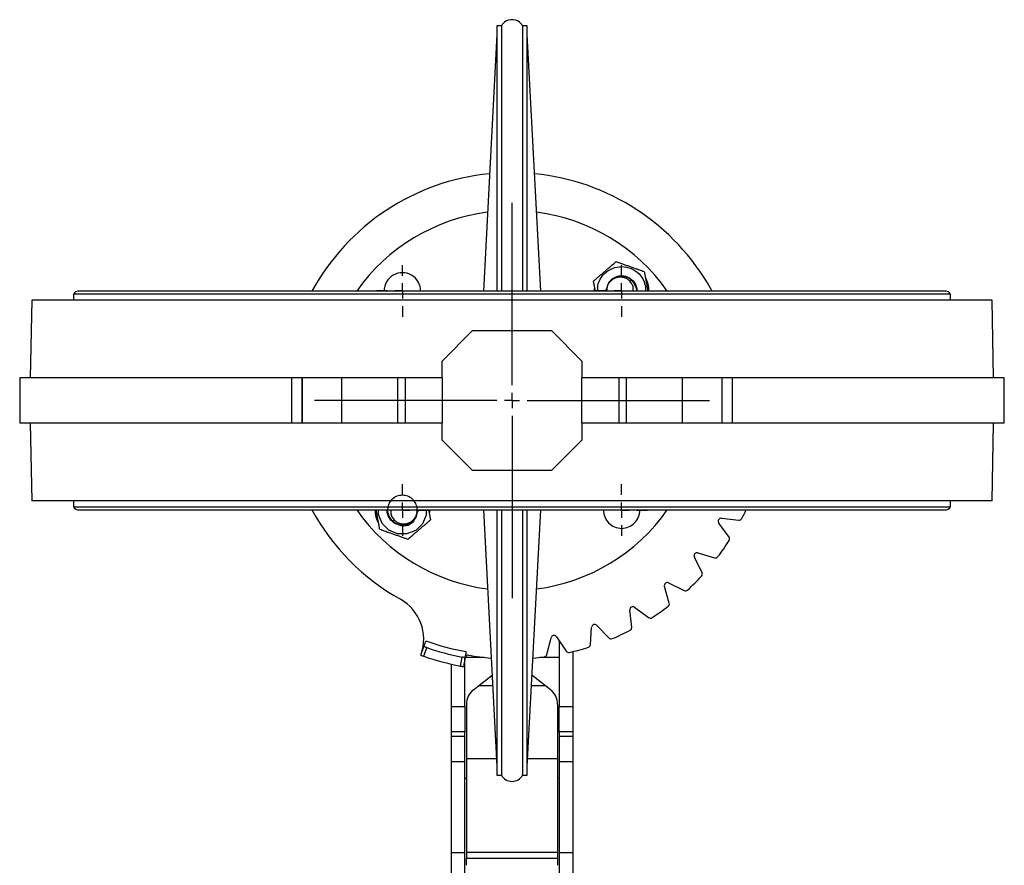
# Model space of a CAD drawing. Header units: millimetres. Extents: x -2663 to -856, y -563 to 1395.
# Tile 24 of 24: x -1853 to -1529, y 885 to 1163. Entities that reach past the tile are written whole.
import ezdxf

# ---------------------------------------------------------------- set-up
doc = ezdxf.new("R2010")
doc.units = ezdxf.units.MM
doc.layers.add('FOND_DE_PLAN', color=7, linetype='Continuous')

# ---------------------------------------------------------------- blocks, each defined once
blk = doc.blocks.new('SW_CENTERMARKSYMBOL_9')
at = {"layer": 'FOND_DE_PLAN', "color": 0}
for p, q in [((0, 5), (0, 65)), ((-5, 0), (-65, 0)), ((0, 0), (-2.5, 0)), ((0, 0), (0, 2.5)), ((0, 0), (0, -2.5)), ((0, 0), (2.5, 0)), ((5, 0), (65, 0)), ((0, -5), (0, -65))]:
    blk.add_line(p, q, dxfattribs=at)
blk = doc.blocks.new('SW_CENTERMARKSYMBOL_10')
at = {"layer": 'FOND_DE_PLAN', "color": 0}
for p, q in [((0, 5), (0, 8.5)), ((-5, 0), (-8.5, 0)), ((0, 0), (-2.5, 0)), ((0, 0), (0, 2.5)), ((0, 0), (0, -2.5)), ((0, 0), (2.5, 0)), ((5, 0), (8.5, 0)), ((0, -5), (0, -8.5))]:
    blk.add_line(p, q, dxfattribs=at)
blk = doc.blocks.new('SW_CENTERMARKSYMBOL_11')
at = {"layer": 'FOND_DE_PLAN', "color": 0}
for p, q in [((0, 5), (0, 8.5)), ((-5, 0), (-8.5, 0)), ((0, 0), (-2.5, 0)), ((0, 0), (0, 2.5)), ((0, 0), (0, -2.5)), ((0, 0), (2.5, 0)), ((5, 0), (8.5, 0)), ((0, -5), (0, -8.5))]:
    blk.add_line(p, q, dxfattribs=at)
blk = doc.blocks.new('SW_CENTERMARKSYMBOL_12')
at = {"layer": 'FOND_DE_PLAN', "color": 0}
for p, q in [((0, 5), (0, 8.5)), ((-5, 0), (-8.5, 0)), ((0, 0), (-2.5, 0)), ((0, 0), (0, 2.5)), ((0, 0), (0, -2.5)), ((0, 0), (2.5, 0)), ((5, 0), (8.5, 0)), ((0, -5), (0, -8.5))]:
    blk.add_line(p, q, dxfattribs=at)
blk = doc.blocks.new('SW_CENTERMARKSYMBOL_13')
at = {"layer": 'FOND_DE_PLAN', "color": 0}
for p, q in [((0, 5), (0, 8.5)), ((-5, 0), (-8.5, 0)), ((0, 0), (-2.5, 0)), ((0, 0), (0, 2.5)), ((0, 0), (0, -2.5)), ((0, 0), (2.5, 0)), ((5, 0), (8.5, 0)), ((0, -5), (0, -8.5))]:
    blk.add_line(p, q, dxfattribs=at)

msp = doc.modelspace()

# ---------------------------------------------------------------- linework, layer by layer
at = {"color": 7, "linetype": 'Continuous', "lineweight": 25}
for p, q in [((-1694.43, 1160.83), (-1695.93, 1160.83)), ((-1685.93, 1160.83), (-1687.43, 1160.83)), ((-1695.93, 1157.99), (-1700.36, 1073.53)), ((-1681.5, 1073.53), (-1685.93, 1157.99)), ((-1663.5, 1073.53), (-1664.12, 1076.83)), ((-1658.44, 1076.96), (-1657.74, 1077.64)), ((-1650.56, 1075.9), (-1651.68, 1077.3)), ((-1835.13, 1072.53), (-1835.13, 1070.53)), ((-1663.87, 1073.53), (-1663.83, 1074.4)), ((-1659.77, 1073.53), (-1659.77, 1073.81)), ((-1659.74, 1074.22), (-1659.66, 1073.53)), ((-1647.01, 1075.08), (-1647.02, 1073.53)), ((-1646.53, 1075.17), (-1646.22, 1073.53)), ((-1625.11, 1073.53), (-1625.52, 1074.23)), ((-1546.73, 1070.53), (-1546.73, 1072.53)), ((-1848.93, 1070.53), (-1849.38, 1045.03)), ((-1532.49, 1045.03), (-1532.93, 1070.53)), ((-1713.93, 1050.53), (-1703.93, 1060.53)), ((-1703.93, 1060.53), (-1677.93, 1060.53)), ((-1677.93, 1060.53), (-1667.93, 1050.53)), ((-1713.93, 1045.03), (-1713.93, 1050.53)), ((-1667.93, 1050.53), (-1667.93, 1045.03)), ((-1852.88, 1045.03), (-1852.88, 1030.03)), ((-1763.4, 1030.03), (-1763.4, 1045.03)), ((-1760.03, 1045.03), (-1760.03, 1030.03)), ((-1760.01, 1045.03), (-1760.03, 1045.03)), ((-1760.01, 1045.03), (-1760.01, 1030.03)), ((-1746.98, 1045.03), (-1760.01, 1045.03)), ((-1746.98, 1045.03), (-1746.98, 1030.03)), ((-1728.57, 1045.03), (-1746.98, 1045.03)), ((-1728.57, 1045.03), (-1728.57, 1030.03)), ((-1726.1, 1045.03), (-1728.57, 1045.03)), ((-1726.1, 1045.03), (-1726.1, 1030.03)), ((-1713.93, 1045.03), (-1713.93, 1030.03)), ((-1667.93, 1030.03), (-1667.93, 1045.03)), ((-1655.77, 1045.03), (-1655.77, 1030.03)), ((-1653.29, 1045.03), (-1655.77, 1045.03)), ((-1653.29, 1030.03), (-1653.29, 1045.03)), ((-1634.88, 1045.03), (-1653.29, 1045.03)), ((-1634.88, 1030.03), (-1634.88, 1045.03)), ((-1621.85, 1045.03), (-1634.88, 1045.03)), ((-1621.85, 1030.03), (-1621.85, 1045.03)), ((-1621.83, 1045.03), (-1621.85, 1045.03)), ((-1621.83, 1030.03), (-1621.83, 1045.03)), ((-1618.46, 1045.03), (-1618.46, 1030.03)), ((-1528.99, 1030.03), (-1528.99, 1045.03)), ((-1849.38, 1030.03), (-1848.93, 1004.53)), ((-1760.01, 1030.03), (-1760.03, 1030.03)), ((-1746.98, 1030.03), (-1760.01, 1030.03)), ((-1728.57, 1030.03), (-1746.98, 1030.03)), ((-1726.1, 1030.03), (-1728.57, 1030.03)), ((-1713.93, 1024.53), (-1713.93, 1030.03)), ((-1667.93, 1030.03), (-1667.93, 1024.53)), ((-1653.29, 1030.03), (-1655.77, 1030.03)), ((-1634.88, 1030.03), (-1653.29, 1030.03)), ((-1621.85, 1030.03), (-1634.88, 1030.03)), ((-1621.83, 1030.03), (-1621.85, 1030.03)), ((-1532.93, 1004.53), (-1532.49, 1030.03)), ((-1703.93, 1014.53), (-1713.93, 1024.53)), ((-1667.93, 1024.53), (-1677.93, 1014.53)), ((-1677.93, 1014.53), (-1703.93, 1014.53)), ((-1835.13, 1004.53), (-1835.13, 1002.53)), ((-1546.73, 1002.53), (-1546.73, 1004.53)), ((-1735.33, 999.89), (-1735.64, 1001.53)), ((-1734.85, 999.98), (-1734.84, 1001.53)), ((-1722.12, 1000.84), (-1722.2, 1001.53)), ((-1722.09, 1001.53), (-1722.09, 1001.26)), ((-1718.37, 1001.53), (-1717.74, 998.24)), ((-1717.99, 1001.53), (-1718.03, 1000.66)), ((-1700.36, 1001.53), (-1695.93, 917.07)), ((-1685.93, 917.07), (-1681.5, 1001.53)), ((-1730.58, 998.25), (-1731.31, 999.49)), ((-1723.42, 998.1), (-1724.12, 997.42)), ((-1621.99, 998.78), (-1616.32, 998.16)), ((-1619.53, 992.6), (-1622.9, 997.2)), ((-1628.42, 980.88), (-1630.94, 986)), ((-1629.76, 987.4), (-1624.29, 985.8)), ((-1639.2, 970.89), (-1640.8, 976.36)), ((-1639.4, 977.54), (-1634.29, 975.01)), ((-1651.56, 962.92), (-1652.18, 968.58)), ((-1650.6, 969.5), (-1646, 966.13)), ((-1665.11, 957.22), (-1664.74, 962.9)), ((-1663.02, 963.53), (-1659.08, 959.41)), ((-1679.45, 953.95), (-1678.1, 959.49)), ((-1676.3, 959.81), (-1673.13, 955.07)), ((-1720.93, 953.74), (-1719.92, 956.56)), ((-1718.98, 956.23), (-1719.99, 953.41)), ((-1675.47, 958.56), (-1675.47, 936.8)), ((-1707.91, 950.17), (-1707.37, 953.12)), ((-1706.39, 952.93), (-1706.93, 949.98)), ((-1706.4, 952.93), (-1706.4, 952.96)), ((-1706.4, 936.8), (-1706.4, 952.9)), ((-1670.93, 954.92), (-1670.93, 936.8)), ((-1710.93, 950.81), (-1710.93, 936.8)), ((-1701.96, 943.64), (-1697.51, 947.14)), ((-1679.91, 943.64), (-1684.36, 947.14)), ((-1703.64, 942.32), (-1701.96, 943.64)), ((-1697.32, 943.64), (-1701.96, 943.64)), ((-1679.91, 943.64), (-1684.54, 943.64)), ((-1678.22, 942.32), (-1679.91, 943.64)), ((-1710.93, 936.8), (-1706.4, 936.8)), ((-1705.93, 937.6), (-1705.93, 919.7)), ((-1675.93, 937.6), (-1675.93, 919.7)), ((-1675.47, 936.8), (-1670.93, 936.8)), ((-1706.4, 928.47), (-1710.93, 928.47)), ((-1710.93, 928.47), (-1710.93, 926.93)), ((-1706.4, 926.93), (-1710.93, 926.93)), ((-1706.4, 926.93), (-1706.4, 928.47)), ((-1670.93, 928.47), (-1675.47, 928.47)), ((-1675.47, 928.47), (-1675.47, 926.93)), ((-1670.93, 926.93), (-1675.47, 926.93)), ((-1670.93, 928.47), (-1670.93, 926.93)), ((-1706.4, 918.6), (-1710.93, 918.6)), ((-1710.93, 918.6), (-1710.93, 888.69)), ((-1706.4, 888.69), (-1706.4, 918.6)), ((-1670.93, 918.6), (-1675.47, 918.6)), ((-1675.47, 918.6), (-1675.47, 888.69)), ((-1670.93, 918.6), (-1670.93, 888.69)), ((-1695.93, 914.23), (-1694.43, 914.23)), ((-1687.43, 914.23), (-1685.93, 914.23)), ((-1706.4, 888.69), (-1710.93, 888.69)), ((-1675.93, 888.83), (-1705.93, 888.83)), ((-1705.93, 888.83), (-1705.93, 886.98)), ((-1675.93, 888.83), (-1675.93, 886.98)), ((-1670.93, 888.69), (-1675.47, 888.69)), ((-1705.93, 886.98), (-1675.93, 886.98))]:
    msp.add_line(p, q, dxfattribs=at)
at = {"color": 8, "linetype": 'Continuous', "lineweight": 25}
for p, q in [((-1700.05, 953.02), (-1706.37, 953.02)), ((-1675.47, 953.02), (-1681.81, 953.02)), ((-1705.93, 919.7), (-1696.07, 919.7)), ((-1685.79, 919.7), (-1675.93, 919.7)), ((-1706.4, 913.23), (-1705.93, 913.23)), ((-1675.93, 913.23), (-1675.47, 913.23))]:
    msp.add_line(p, q, dxfattribs=at)
at = {"color": 7, "linetype": 'Continuous', "lineweight": 25, "flags": 128}
for points in [[(-1695.93, 1160.83), (-1695.93, 1160.65), (-1695.93, 1160.12), (-1695.93, 1159.24), (-1695.93, 1158), (-1695.93, 1156.42), (-1695.93, 1154.5), (-1695.93, 1152.24), (-1695.93, 1149.65), (-1695.93, 1146.74), (-1695.93, 1143.51), (-1695.93, 1139.98), (-1695.93, 1136.15), (-1695.93, 1132.04), (-1695.93, 1127.66), (-1695.93, 1123.02), (-1695.93, 1118.13), (-1695.93, 1113.01), (-1695.93, 1107.68), (-1695.93, 1102.14), (-1695.93, 1096.41), (-1695.93, 1090.52), (-1695.93, 1084.48), (-1695.93, 1078.29), (-1695.93, 1073.53)], [(-1694.43, 1160.83), (-1694.43, 1160.79), (-1694.43, 1160.44), (-1694.43, 1159.73), (-1694.43, 1158.68), (-1694.43, 1157.29), (-1694.43, 1155.55), (-1694.43, 1153.48), (-1694.43, 1151.08), (-1694.43, 1148.35), (-1694.43, 1145.31), (-1694.43, 1141.96), (-1694.43, 1138.32), (-1694.43, 1134.38), (-1694.43, 1130.17), (-1694.43, 1125.7), (-1694.43, 1120.98), (-1694.43, 1116.01), (-1694.43, 1110.83), (-1694.43, 1105.43), (-1694.43, 1099.84), (-1694.43, 1094.08), (-1694.43, 1088.15), (-1694.43, 1082.08), (-1694.43, 1075.88), (-1694.43, 1073.53)], [(-1687.43, 1160.83), (-1687.43, 1160.79), (-1687.43, 1160.44), (-1687.43, 1159.73), (-1687.43, 1158.68), (-1687.43, 1157.29), (-1687.43, 1155.55), (-1687.43, 1153.48), (-1687.43, 1151.08), (-1687.43, 1148.35), (-1687.43, 1145.31), (-1687.43, 1141.96), (-1687.43, 1138.32), (-1687.43, 1134.38), (-1687.43, 1130.17), (-1687.43, 1125.7), (-1687.43, 1120.98), (-1687.43, 1116.01), (-1687.43, 1110.83), (-1687.43, 1105.43), (-1687.43, 1099.84), (-1687.43, 1094.08), (-1687.43, 1088.15), (-1687.43, 1082.08), (-1687.43, 1075.88), (-1687.43, 1073.53)], [(-1685.93, 1073.53), (-1685.93, 1078.29), (-1685.93, 1084.48), (-1685.93, 1090.52), (-1685.93, 1096.41), (-1685.93, 1102.14), (-1685.93, 1107.68), (-1685.93, 1113.01), (-1685.93, 1118.13), (-1685.93, 1123.02), (-1685.93, 1127.66), (-1685.93, 1132.04), (-1685.93, 1136.15), (-1685.93, 1139.98), (-1685.93, 1143.51), (-1685.93, 1146.74), (-1685.93, 1149.65), (-1685.93, 1152.24), (-1685.93, 1154.5), (-1685.93, 1156.42), (-1685.93, 1158), (-1685.93, 1159.24), (-1685.93, 1160.12), (-1685.93, 1160.65), (-1685.93, 1160.83)], [(-1651.68, 1077.3), (-1651.91, 1077.04), (-1652.13, 1076.77)], [(-1690.93, 1072.53), (-1698.06, 1072.53), (-1705.18, 1072.53), (-1712.26, 1072.53), (-1719.28, 1072.53), (-1726.24, 1072.53), (-1733.11, 1072.53), (-1739.88, 1072.53), (-1746.53, 1072.53), (-1753.04, 1072.53), (-1759.4, 1072.53), (-1765.59, 1072.53), (-1771.6, 1072.53), (-1777.41, 1072.53), (-1783.01, 1072.53), (-1788.39, 1072.53), (-1793.52, 1072.53), (-1798.41, 1072.53), (-1803.03, 1072.53), (-1807.38, 1072.53), (-1811.44, 1072.53), (-1815.21, 1072.53), (-1818.68, 1072.53), (-1821.83, 1072.53), (-1824.66, 1072.53), (-1827.17, 1072.53), (-1829.34, 1072.53), (-1831.17, 1072.53), (-1832.66, 1072.53), (-1833.8, 1072.53), (-1834.59, 1072.53), (-1835.03, 1072.53), (-1835.13, 1072.53)], [(-1548.48, 1073.53), (-1548.66, 1073.53), (-1549.19, 1073.53), (-1550.07, 1073.53), (-1551.31, 1073.53), (-1552.89, 1073.53), (-1554.81, 1073.53), (-1557.07, 1073.53), (-1559.67, 1073.53), (-1562.59, 1073.53), (-1565.83, 1073.53), (-1569.38, 1073.53), (-1573.23, 1073.53), (-1577.38, 1073.53), (-1581.81, 1073.53), (-1586.51, 1073.53), (-1591.47, 1073.53), (-1596.67, 1073.53), (-1602.12, 1073.53), (-1607.78, 1073.53), (-1613.65, 1073.53), (-1619.71, 1073.53), (-1625.94, 1073.53), (-1632.34, 1073.53), (-1638.89, 1073.53), (-1645.56, 1073.53), (-1652.35, 1073.53), (-1659.23, 1073.53), (-1666.2, 1073.53), (-1673.22, 1073.53), (-1680.29, 1073.53), (-1687.38, 1073.53), (-1694.48, 1073.53), (-1701.58, 1073.53), (-1708.64, 1073.53), (-1715.67, 1073.53), (-1722.63, 1073.53), (-1729.51, 1073.53), (-1736.3, 1073.53), (-1742.97, 1073.53), (-1749.52, 1073.53), (-1755.92, 1073.53), (-1762.16, 1073.53), (-1768.22, 1073.53), (-1774.09, 1073.53), (-1779.75, 1073.53), (-1785.19, 1073.53), (-1790.4, 1073.53), (-1795.35, 1073.53), (-1800.05, 1073.53), (-1804.48, 1073.53), (-1808.63, 1073.53), (-1812.48, 1073.53), (-1816.03, 1073.53), (-1819.27, 1073.53), (-1822.2, 1073.53), (-1824.79, 1073.53), (-1827.05, 1073.53), (-1828.98, 1073.53), (-1830.56, 1073.53), (-1831.79, 1073.53), (-1832.67, 1073.53), (-1833.2, 1073.53), (-1833.38, 1073.53)], [(-1546.73, 1072.53), (-1546.83, 1072.53), (-1547.27, 1072.53), (-1548.06, 1072.53), (-1549.21, 1072.53), (-1550.69, 1072.53), (-1552.53, 1072.53), (-1554.7, 1072.53), (-1557.2, 1072.53), (-1560.03, 1072.53), (-1563.18, 1072.53), (-1566.65, 1072.53), (-1570.42, 1072.53), (-1574.48, 1072.53), (-1578.83, 1072.53), (-1583.45, 1072.53), (-1588.34, 1072.53), (-1593.47, 1072.53), (-1598.85, 1072.53), (-1604.45, 1072.53), (-1610.26, 1072.53), (-1616.27, 1072.53), (-1622.46, 1072.53), (-1628.82, 1072.53), (-1635.34, 1072.53), (-1641.98, 1072.53), (-1648.75, 1072.53), (-1655.62, 1072.53), (-1662.58, 1072.53), (-1669.61, 1072.53), (-1676.69, 1072.53), (-1683.8, 1072.53), (-1690.93, 1072.53)], [(-1532.93, 1070.53), (-1532.98, 1070.53), (-1533.33, 1070.53), (-1534.03, 1070.53), (-1535.09, 1070.53), (-1536.49, 1070.53), (-1538.23, 1070.53), (-1540.32, 1070.53), (-1542.75, 1070.53), (-1545.5, 1070.53), (-1548.58, 1070.53), (-1551.97, 1070.53), (-1555.68, 1070.53), (-1559.69, 1070.53), (-1563.99, 1070.53), (-1568.57, 1070.53), (-1573.43, 1070.53), (-1578.55, 1070.53), (-1583.92, 1070.53), (-1589.53, 1070.53), (-1595.36, 1070.53), (-1601.41, 1070.53), (-1607.66, 1070.53), (-1614.1, 1070.53), (-1620.7, 1070.53), (-1627.46, 1070.53), (-1634.37, 1070.53), (-1641.4, 1070.53), (-1648.54, 1070.53), (-1655.77, 1070.53), (-1663.09, 1070.53), (-1670.46, 1070.53), (-1677.88, 1070.53), (-1685.33, 1070.53), (-1692.8, 1070.53), (-1700.26, 1070.53), (-1707.69, 1070.53), (-1715.09, 1070.53), (-1722.44, 1070.53), (-1729.72, 1070.53), (-1736.91, 1070.53), (-1744, 1070.53), (-1750.96, 1070.53), (-1757.8, 1070.53), (-1764.48, 1070.53), (-1771.01, 1070.53), (-1777.35, 1070.53), (-1783.5, 1070.53), (-1789.44, 1070.53), (-1795.17, 1070.53), (-1800.66, 1070.53), (-1805.9, 1070.53), (-1810.89, 1070.53), (-1815.62, 1070.53), (-1820.06, 1070.53), (-1824.21, 1070.53), (-1828.07, 1070.53), (-1831.63, 1070.53), (-1834.86, 1070.53), (-1837.78, 1070.53), (-1840.37, 1070.53), (-1842.63, 1070.53), (-1844.54, 1070.53), (-1846.12, 1070.53), (-1847.35, 1070.53), (-1848.23, 1070.53), (-1848.75, 1070.53), (-1848.93, 1070.53), (-1848.93, 1070.53)], [(-1763.4, 1045.03), (-1770.14, 1045.03), (-1776.7, 1045.03), (-1783.08, 1045.03), (-1789.24, 1045.03), (-1795.19, 1045.03), (-1800.91, 1045.03), (-1806.39, 1045.03), (-1811.61, 1045.03), (-1816.56, 1045.03), (-1821.23, 1045.03), (-1825.61, 1045.03), (-1829.7, 1045.03), (-1833.47, 1045.03), (-1836.93, 1045.03), (-1840.07, 1045.03), (-1842.88, 1045.03), (-1845.35, 1045.03), (-1847.47, 1045.03), (-1849.25, 1045.03), (-1850.68, 1045.03), (-1851.76, 1045.03), (-1852.47, 1045.03), (-1852.83, 1045.03), (-1852.88, 1045.03)], [(-1759.93, 1045.03), (-1761.5, 1045.03), (-1763.4, 1045.03)], [(-1713.93, 1045.03), (-1715.41, 1045.03), (-1717, 1045.03), (-1718.63, 1045.03), (-1720.28, 1045.03), (-1721.89, 1045.03), (-1723.43, 1045.03), (-1724.84, 1045.03), (-1726.1, 1045.03)], [(-1655.77, 1045.03), (-1657.02, 1045.03), (-1658.44, 1045.03), (-1659.97, 1045.03), (-1661.58, 1045.03), (-1663.23, 1045.03), (-1664.87, 1045.03), (-1666.45, 1045.03), (-1667.93, 1045.03)], [(-1618.46, 1045.03), (-1620.36, 1045.03), (-1621.84, 1045.03)], [(-1528.99, 1045.03), (-1529.03, 1045.03), (-1529.39, 1045.03), (-1530.11, 1045.03), (-1531.18, 1045.03), (-1532.61, 1045.03), (-1534.39, 1045.03), (-1536.52, 1045.03), (-1538.99, 1045.03), (-1541.79, 1045.03), (-1544.93, 1045.03), (-1548.39, 1045.03), (-1552.17, 1045.03), (-1556.25, 1045.03), (-1560.63, 1045.03), (-1565.31, 1045.03), (-1570.26, 1045.03), (-1575.48, 1045.03), (-1580.95, 1045.03), (-1586.67, 1045.03), (-1592.62, 1045.03), (-1598.79, 1045.03), (-1605.16, 1045.03), (-1611.72, 1045.03), (-1618.46, 1045.03)], [(-1763.4, 1030.03), (-1770.14, 1030.03), (-1776.7, 1030.03), (-1783.08, 1030.03), (-1789.24, 1030.03), (-1795.19, 1030.03), (-1800.91, 1030.03), (-1806.39, 1030.03), (-1811.61, 1030.03), (-1816.56, 1030.03), (-1821.23, 1030.03), (-1825.61, 1030.03), (-1829.7, 1030.03), (-1833.47, 1030.03), (-1836.93, 1030.03), (-1840.07, 1030.03), (-1842.88, 1030.03), (-1845.35, 1030.03), (-1847.47, 1030.03), (-1849.25, 1030.03), (-1850.68, 1030.03), (-1851.76, 1030.03), (-1852.47, 1030.03), (-1852.83, 1030.03), (-1852.88, 1030.03)], [(-1759.93, 1030.03), (-1761.5, 1030.03), (-1763.4, 1030.03)], [(-1713.93, 1030.03), (-1715.41, 1030.03), (-1717, 1030.03), (-1718.63, 1030.03), (-1720.28, 1030.03), (-1721.89, 1030.03), (-1723.43, 1030.03), (-1724.84, 1030.03), (-1726.1, 1030.03)], [(-1655.77, 1030.03), (-1657.02, 1030.03), (-1658.44, 1030.03), (-1659.97, 1030.03), (-1661.58, 1030.03), (-1663.23, 1030.03), (-1664.87, 1030.03), (-1666.45, 1030.03), (-1667.93, 1030.03)], [(-1618.46, 1030.03), (-1620.36, 1030.03), (-1621.84, 1030.03)], [(-1528.99, 1030.03), (-1529.03, 1030.03), (-1529.39, 1030.03), (-1530.11, 1030.03), (-1531.18, 1030.03), (-1532.61, 1030.03), (-1534.39, 1030.03), (-1536.52, 1030.03), (-1538.99, 1030.03), (-1541.79, 1030.03), (-1544.93, 1030.03), (-1548.39, 1030.03), (-1552.17, 1030.03), (-1556.25, 1030.03), (-1560.63, 1030.03), (-1565.31, 1030.03), (-1570.26, 1030.03), (-1575.48, 1030.03), (-1580.95, 1030.03), (-1586.67, 1030.03), (-1592.62, 1030.03), (-1598.79, 1030.03), (-1605.16, 1030.03), (-1611.72, 1030.03), (-1618.46, 1030.03)], [(-1532.93, 1004.53), (-1533.11, 1004.53), (-1533.64, 1004.53), (-1534.52, 1004.53), (-1535.74, 1004.53), (-1537.32, 1004.53), (-1539.24, 1004.53), (-1541.49, 1004.53), (-1544.08, 1004.53), (-1547, 1004.53), (-1550.24, 1004.53), (-1553.79, 1004.53), (-1557.65, 1004.53), (-1561.8, 1004.53), (-1566.25, 1004.53), (-1570.97, 1004.53), (-1575.96, 1004.53), (-1581.21, 1004.53), (-1586.7, 1004.53), (-1592.42, 1004.53), (-1598.36, 1004.53), (-1604.51, 1004.53), (-1610.86, 1004.53), (-1617.38, 1004.53), (-1624.06, 1004.53), (-1630.9, 1004.53), (-1637.87, 1004.53), (-1644.95, 1004.53), (-1652.14, 1004.53), (-1659.42, 1004.53), (-1666.77, 1004.53), (-1674.17, 1004.53), (-1681.61, 1004.53), (-1689.07, 1004.53), (-1696.53, 1004.53), (-1703.98, 1004.53), (-1711.4, 1004.53), (-1718.78, 1004.53), (-1726.09, 1004.53), (-1733.32, 1004.53), (-1740.47, 1004.53), (-1747.5, 1004.53), (-1754.4, 1004.53), (-1761.16, 1004.53), (-1767.77, 1004.53), (-1774.2, 1004.53), (-1780.45, 1004.53), (-1786.5, 1004.53), (-1792.33, 1004.53), (-1797.94, 1004.53), (-1803.31, 1004.53), (-1808.43, 1004.53), (-1813.29, 1004.53), (-1817.87, 1004.53), (-1822.17, 1004.53), (-1826.18, 1004.53), (-1829.89, 1004.53), (-1833.28, 1004.53), (-1836.36, 1004.53), (-1839.12, 1004.53), (-1841.54, 1004.53), (-1843.63, 1004.53), (-1845.37, 1004.53), (-1846.78, 1004.53), (-1847.83, 1004.53), (-1848.53, 1004.53), (-1848.89, 1004.53), (-1848.93, 1004.53)], [(-1835.13, 1002.53), (-1835.03, 1002.53), (-1834.59, 1002.53), (-1833.8, 1002.53), (-1832.66, 1002.53), (-1831.17, 1002.53), (-1829.34, 1002.53), (-1827.17, 1002.53), (-1824.66, 1002.53), (-1821.83, 1002.53), (-1818.68, 1002.53), (-1815.21, 1002.53), (-1811.44, 1002.53), (-1807.38, 1002.53), (-1803.03, 1002.53), (-1798.41, 1002.53), (-1793.52, 1002.53), (-1788.39, 1002.53), (-1783.01, 1002.53), (-1777.41, 1002.53), (-1771.6, 1002.53), (-1765.59, 1002.53), (-1759.4, 1002.53), (-1753.04, 1002.53), (-1746.53, 1002.53), (-1739.88, 1002.53), (-1733.11, 1002.53), (-1726.24, 1002.53), (-1719.28, 1002.53), (-1712.26, 1002.53), (-1705.18, 1002.53), (-1698.06, 1002.53), (-1690.93, 1002.53)], [(-1833.38, 1001.53), (-1833.2, 1001.53), (-1832.67, 1001.53), (-1831.79, 1001.53), (-1830.56, 1001.53), (-1828.98, 1001.53), (-1827.05, 1001.53), (-1824.79, 1001.53), (-1822.2, 1001.53), (-1819.27, 1001.53), (-1816.03, 1001.53), (-1812.48, 1001.53), (-1808.63, 1001.53), (-1804.48, 1001.53), (-1800.05, 1001.53), (-1795.35, 1001.53), (-1790.4, 1001.53), (-1785.19, 1001.53), (-1779.75, 1001.53), (-1774.09, 1001.53), (-1768.22, 1001.53), (-1762.16, 1001.53), (-1755.92, 1001.53), (-1749.52, 1001.53), (-1742.97, 1001.53), (-1736.3, 1001.53), (-1729.51, 1001.53), (-1722.63, 1001.53), (-1715.67, 1001.53), (-1708.64, 1001.53), (-1701.58, 1001.53), (-1694.48, 1001.53), (-1687.38, 1001.53), (-1680.29, 1001.53), (-1673.22, 1001.53), (-1666.2, 1001.53), (-1659.23, 1001.53), (-1652.35, 1001.53), (-1645.56, 1001.53), (-1638.89, 1001.53), (-1632.34, 1001.53), (-1625.94, 1001.53), (-1619.71, 1001.53), (-1613.65, 1001.53), (-1607.78, 1001.53), (-1602.12, 1001.53), (-1596.67, 1001.53), (-1591.47, 1001.53), (-1586.51, 1001.53), (-1581.81, 1001.53), (-1577.38, 1001.53), (-1573.23, 1001.53), (-1569.38, 1001.53), (-1565.83, 1001.53), (-1562.59, 1001.53), (-1559.67, 1001.53), (-1557.07, 1001.53), (-1554.81, 1001.53), (-1552.89, 1001.53), (-1551.31, 1001.53), (-1550.07, 1001.53), (-1549.19, 1001.53), (-1548.66, 1001.53), (-1548.48, 1001.53)], [(-1719.15, 1001.53), (-1719.16, 999.84), (-1720.38, 996.96), (-1722.61, 994.78), (-1725.5, 993.61), (-1728.62, 993.64), (-1731.5, 994.86), (-1733.68, 997.08), (-1734.85, 999.98), (-1734.85, 999.98)], [(-1695.93, 1001.53), (-1695.93, 996.77), (-1695.93, 990.59), (-1695.93, 984.54), (-1695.93, 978.65), (-1695.93, 972.92), (-1695.93, 967.38), (-1695.93, 962.05), (-1695.93, 956.93), (-1695.93, 952.04), (-1695.93, 947.4), (-1695.93, 943.02), (-1695.93, 938.91), (-1695.93, 935.08), (-1695.93, 931.55), (-1695.93, 928.32), (-1695.93, 925.41), (-1695.93, 922.82), (-1695.93, 920.56), (-1695.93, 918.64), (-1695.93, 917.06), (-1695.93, 915.82), (-1695.93, 914.94), (-1695.93, 914.41), (-1695.93, 914.23)], [(-1694.43, 1001.53), (-1694.43, 999.18), (-1694.43, 992.98), (-1694.43, 986.91), (-1694.43, 980.98), (-1694.43, 975.22), (-1694.43, 969.63), (-1694.43, 964.23), (-1694.43, 959.05), (-1694.43, 954.09), (-1694.43, 949.36), (-1694.43, 944.89), (-1694.43, 940.68), (-1694.43, 936.74), (-1694.43, 933.1), (-1694.43, 929.75), (-1694.43, 926.71), (-1694.43, 923.98), (-1694.43, 921.58), (-1694.43, 919.51), (-1694.43, 917.77), (-1694.43, 916.38), (-1694.43, 915.33), (-1694.43, 914.63), (-1694.43, 914.27), (-1694.43, 914.23)], [(-1690.93, 1002.53), (-1683.8, 1002.53), (-1676.69, 1002.53), (-1669.61, 1002.53), (-1662.58, 1002.53), (-1655.62, 1002.53), (-1648.75, 1002.53), (-1641.98, 1002.53), (-1635.34, 1002.53), (-1628.82, 1002.53), (-1622.46, 1002.53), (-1616.27, 1002.53), (-1610.26, 1002.53), (-1604.45, 1002.53), (-1598.85, 1002.53), (-1593.47, 1002.53), (-1588.34, 1002.53), (-1583.45, 1002.53), (-1578.83, 1002.53), (-1574.48, 1002.53), (-1570.42, 1002.53), (-1566.65, 1002.53), (-1563.18, 1002.53), (-1560.03, 1002.53), (-1557.2, 1002.53), (-1554.7, 1002.53), (-1552.53, 1002.53), (-1550.69, 1002.53), (-1549.21, 1002.53), (-1548.06, 1002.53), (-1547.27, 1002.53), (-1546.83, 1002.53), (-1546.73, 1002.53)], [(-1687.43, 1001.53), (-1687.43, 999.18), (-1687.43, 992.98), (-1687.43, 986.91), (-1687.43, 980.98), (-1687.43, 975.22), (-1687.43, 969.63), (-1687.43, 964.23), (-1687.43, 959.05), (-1687.43, 954.09), (-1687.43, 949.36), (-1687.43, 944.89), (-1687.43, 940.68), (-1687.43, 936.74), (-1687.43, 933.1), (-1687.43, 929.75), (-1687.43, 926.71), (-1687.43, 923.98), (-1687.43, 921.58), (-1687.43, 919.51), (-1687.43, 917.77), (-1687.43, 916.38), (-1687.43, 915.33), (-1687.43, 914.63), (-1687.43, 914.27), (-1687.43, 914.23)], [(-1685.93, 914.23), (-1685.93, 914.41), (-1685.93, 914.94), (-1685.93, 915.82), (-1685.93, 917.06), (-1685.93, 918.64), (-1685.93, 920.56), (-1685.93, 922.82), (-1685.93, 925.41), (-1685.93, 928.32), (-1685.93, 931.55), (-1685.93, 935.08), (-1685.93, 938.91), (-1685.93, 943.02), (-1685.93, 947.4), (-1685.93, 952.04), (-1685.93, 956.93), (-1685.93, 962.05), (-1685.93, 967.38), (-1685.93, 972.92), (-1685.93, 978.65), (-1685.93, 984.54), (-1685.93, 990.59), (-1685.93, 996.77), (-1685.93, 1001.53)], [(-1730.18, 997.76), (-1729.95, 998.02), (-1729.73, 998.29)], [(-1710.93, 936.8), (-1710.93, 935.57), (-1710.93, 934.36), (-1710.93, 933.19), (-1710.93, 932.07), (-1710.93, 931.03), (-1710.93, 930.07), (-1710.93, 929.21), (-1710.93, 928.47)], [(-1706.4, 936.8), (-1706.4, 935.57), (-1706.4, 934.36), (-1706.4, 933.19), (-1706.4, 932.07), (-1706.4, 931.03), (-1706.4, 930.07), (-1706.4, 929.21), (-1706.4, 928.47)], [(-1675.47, 928.47), (-1675.47, 929.21), (-1675.47, 930.07), (-1675.47, 931.03), (-1675.47, 932.07), (-1675.47, 933.19), (-1675.47, 934.36), (-1675.47, 935.57), (-1675.47, 936.8)], [(-1670.93, 936.8), (-1670.93, 935.57), (-1670.93, 934.36), (-1670.93, 933.19), (-1670.93, 932.07), (-1670.93, 931.03), (-1670.93, 930.07), (-1670.93, 929.21), (-1670.93, 928.47)], [(-1710.93, 926.93), (-1710.93, 926.19), (-1710.93, 925.33), (-1710.93, 924.37), (-1710.93, 923.33), (-1710.93, 922.21), (-1710.93, 921.04), (-1710.93, 919.83), (-1710.93, 918.6)], [(-1706.4, 918.6), (-1706.4, 919.83), (-1706.4, 921.04), (-1706.4, 922.21), (-1706.4, 923.33), (-1706.4, 924.37), (-1706.4, 925.33), (-1706.4, 926.19), (-1706.4, 926.93)], [(-1675.47, 926.93), (-1675.47, 926.19), (-1675.47, 925.33), (-1675.47, 924.37), (-1675.47, 923.33), (-1675.47, 922.21), (-1675.47, 921.04), (-1675.47, 919.83), (-1675.47, 918.6)], [(-1670.93, 926.93), (-1670.93, 926.19), (-1670.93, 925.33), (-1670.93, 924.37), (-1670.93, 923.33), (-1670.93, 922.21), (-1670.93, 921.04), (-1670.93, 919.83), (-1670.93, 918.6)], [(-1705.93, 919.7), (-1705.93, 915.92), (-1705.93, 912.09), (-1705.93, 908.24), (-1705.93, 904.37), (-1705.93, 900.48), (-1705.93, 896.59), (-1705.93, 892.71), (-1705.93, 888.83)], [(-1675.93, 919.7), (-1675.93, 915.92), (-1675.93, 912.09), (-1675.93, 908.24), (-1675.93, 904.37), (-1675.93, 900.48), (-1675.93, 896.59), (-1675.93, 892.71), (-1675.93, 888.83)], [(-1710.93, 888.69), (-1710.93, 887.22), (-1710.93, 885.78), (-1710.93, 884.4), (-1710.93, 883.12), (-1710.93, 881.96), (-1710.93, 880.95), (-1710.93, 880.1), (-1710.93, 879.44)], [(-1706.4, 879.44), (-1706.4, 880.1), (-1706.4, 880.95), (-1706.4, 881.96), (-1706.4, 883.12), (-1706.4, 884.4), (-1706.4, 885.78), (-1706.4, 887.22), (-1706.4, 888.69)], [(-1675.47, 888.69), (-1675.47, 887.22), (-1675.47, 885.78), (-1675.47, 884.4), (-1675.47, 883.12), (-1675.47, 881.96), (-1675.47, 880.95), (-1675.47, 880.1), (-1675.47, 879.44)], [(-1670.93, 888.69), (-1670.93, 887.22), (-1670.93, 885.78), (-1670.93, 884.4), (-1670.93, 883.12), (-1670.93, 881.96), (-1670.93, 880.95), (-1670.93, 880.1), (-1670.93, 879.44)], [(-1705.93, 884.6), (-1705.93, 884.9), (-1705.93, 885.19), (-1705.93, 885.49), (-1705.93, 885.79), (-1705.93, 886.09), (-1705.93, 886.39), (-1705.93, 886.68), (-1705.93, 886.98)], [(-1675.93, 886.98), (-1675.93, 886.68), (-1675.93, 886.39), (-1675.93, 886.09), (-1675.93, 885.79), (-1675.93, 885.49), (-1675.93, 885.19), (-1675.93, 884.9), (-1675.93, 884.6)]]:
    msp.add_lwpolyline(points, dxfattribs=at)
at = {"color": 7, "linetype": 'Continuous', "lineweight": 25}
for centre, radius, start, end in [((-1690.93, 1158.77), 4.06, 30.5102, 149.4898), ((-1690.93, 1037.53), 75, 95.6637, 151.3146), ((-1690.93, 1037.53), 75, 29.2931, 84.3363), ((-1690.93, 1037.53), 62.5, 97.4141, 144.8303), ((-1690.93, 1037.53), 62.5, 35.1697, 82.5859), ((-1726.99, 1073.59), 6, 359.4037, 180.5963), ((-1654.87, 1073.59), 5, 129.6726, 181.6038), ((-1654.87, 1073.59), 9, 359.6025, 29.6035), ((-1833.38, 1071.5), 2.03, 90, 149.4898), ((-1548.48, 1071.5), 2.03, 30.5102, 90), ((-1833.38, 1003.56), 2.03, 210.5102, 270), ((-1690.93, 1037.53), 75, 208.6854, 240.7069), ((-1690.93, 1037.53), 62.5, 215.1697, 262.5859), ((-1726.99, 1001.47), 9, 179.6025, 209.6035), ((-1726.99, 1001.47), 5, 309.6726, 1.6038), ((-1690.93, 1037.53), 62.5, 277.4141, 324.8303), ((-1654.87, 1001.47), 6, 179.4037, 270), ((-1654.87, 1001.47), 6, 270, 0.5963), ((-1690.93, 1037.53), 85, 332.8144, 334.9424), ((-1548.48, 1003.56), 2.03, 270, 329.4898), ((-1622.1, 997.79), 1, 83.7267, 216.2733), ((-1616.21, 999.15), 1, 263.7267, 332.8144), ((-1690.93, 1037.53), 85, 322.8144, 327.1856), ((-1620.34, 992.01), 1, 327.1856, 36.2733), ((-1630.04, 986.44), 1, 73.7267, 206.2733), ((-1624.01, 986.76), 1, 253.7267, 322.8144), ((-1690.93, 1037.53), 85, 312.8144, 317.1856), ((-1629.31, 980.44), 1, 317.1856, 26.2733), ((-1639.84, 976.64), 1, 63.7267, 196.2733), ((-1633.84, 975.91), 1, 243.7267, 312.8144), ((-1734.97, 959.04), 15, 340.301, 60.7069), ((-1651.19, 968.69), 1, 53.7267, 186.2733), ((-1690.93, 1037.53), 85, 302.8144, 307.1856), ((-1640.16, 970.61), 1, 307.1856, 16.2733), ((-1645.41, 966.93), 1, 233.7267, 302.8144), ((-1663.75, 962.84), 1, 43.7267, 176.2733), ((-1652.55, 962.81), 1, 297.1856, 6.2733), ((-1677.13, 959.25), 1, 33.7267, 166.2733), ((-1658.36, 960.1), 1, 223.7267, 292.8144), ((-1690.93, 1037.53), 85, 292.8144, 297.1856), ((-1690.93, 1037.53), 86, 250.9673, 258.9771), ((-1690.93, 1037.53), 85, 282.8144, 287.1856), ((-1666.11, 957.28), 1, 287.1856, 356.2733), ((-1690.93, 1037.53), 89, 250.9448, 258.9995), ((-1705.41, 952.76), 1, 80.3096, 169.6433), ((-1690.93, 1037.53), 85, 260.3096, 265.362), ((-1690.93, 1037.53), 85, 274.638, 277.1856), ((-1680.42, 954.19), 1, 277.1856, 346.2733), ((-1672.3, 955.62), 1, 213.7267, 282.8144), ((-1699.93, 937.6), 6, 128.1507, 180), ((-1681.93, 937.6), 6, 0, 51.8493), ((-1690.93, 916.29), 4.06, 210.5102, 329.4898)]:
    msp.add_arc(centre, radius, start, end, dxfattribs=at)
for points, knots in [([(-1664.12, 1076.83), (-1663.99, 1076.94), (-1663.73, 1077.16), (-1663.35, 1077.49), (-1662.98, 1077.81), (-1662.61, 1078.13), (-1662.06, 1078.6), (-1661.33, 1079.23), (-1660.41, 1080.02), (-1659.49, 1080.81), (-1658.68, 1081.51), (-1657.96, 1082.13), (-1657.33, 1082.67), (-1656.91, 1083.04), (-1656.7, 1083.22)], [0, 0, 0, 0, 0.053024, 0.104859, 0.155514, 0.205005, 0.253344, 0.378003, 0.499951, 0.621856, 0.746569, 0.827775, 0.912232, 1, 1, 1, 1]), ([(-1656.7, 1083.22), (-1656.53, 1083.16), (-1656.21, 1083.05), (-1655.74, 1082.89), (-1655.27, 1082.72), (-1654.81, 1082.56), (-1654.13, 1082.32), (-1653.21, 1082), (-1652.07, 1081.61), (-1650.93, 1081.21), (-1649.91, 1080.85), (-1649.02, 1080.54), (-1648.24, 1080.27), (-1647.71, 1080.08), (-1647.44, 1079.99)], [0, 0, 0, 0, 0.053024, 0.104859, 0.155514, 0.205005, 0.253344, 0.378003, 0.499951, 0.621856, 0.746569, 0.827775, 0.912232, 1, 1, 1, 1]), ([(-1662.72, 1073.53), (-1662.74, 1074.1), (-1662.83, 1075.72), (-1661.62, 1078.21), (-1659.38, 1080.46), (-1656.4, 1081.66), (-1653.19, 1081.63), (-1650.26, 1080.37), (-1647.95, 1078.1), (-1647.32, 1076.09), (-1647.01, 1075.08)], [0, 0, 0, 0, 0.0719, 0.204486, 0.337071, 0.469657, 0.602243, 0.734829, 0.867414, 1, 1, 1, 1]), ([(-1655.8, 1078.51), (-1655.07, 1078.64), (-1654.3, 1078.62), (-1652.85, 1078.23), (-1652.18, 1077.87), (-1651.61, 1077.38)], [0, 0, 0, 0, 0.5, 0.5, 1, 1, 1, 1]), ([(-1647.44, 1079.99), (-1647.41, 1079.82), (-1647.35, 1079.49), (-1647.26, 1079), (-1647.16, 1078.51), (-1647.07, 1078.04), (-1646.96, 1077.46), (-1646.83, 1076.77), (-1646.68, 1075.97), (-1646.58, 1075.44), (-1646.53, 1075.17)], [0, 0, 0, 0, 0.105351, 0.208361, 0.309053, 0.407452, 0.503585, 0.671535, 0.836944, 1, 1, 1, 1]), ([(-1659.74, 1074.22), (-1659.63, 1074.72), (-1659.41, 1075.71), (-1658.53, 1076.99), (-1657.4, 1077.88), (-1656.45, 1078.27), (-1655.46, 1078.5), (-1654.67, 1078.54), (-1653.68, 1078.38), (-1652.71, 1078.07), (-1651.56, 1077.33), (-1650.59, 1076.15), (-1650.02, 1074.83), (-1650, 1073.93), (-1650, 1073.53)], [0, 0, 0, 0, 0.102229, 0.204463, 0.306693, 0.390941, 0.409105, 0.511338, 0.54782, 0.613843, 0.716076, 0.818305, 0.920539, 1, 1, 1, 1]), ([(-1658.88, 1076.38), (-1658.91, 1076.35), (-1658.93, 1076.32), (-1658.97, 1076.28), (-1658.98, 1076.27), (-1659, 1076.25), (-1659.01, 1076.24), (-1659.02, 1076.24), (-1659.03, 1076.24), (-1659.03, 1076.24), (-1659.03, 1076.25), (-1659.02, 1076.29), (-1659, 1076.32), (-1658.97, 1076.39), (-1658.95, 1076.42), (-1658.85, 1076.58), (-1658.77, 1076.7), (-1658.49, 1077.04), (-1658.29, 1077.25), (-1658.06, 1077.44)], [0, 0, 0, 0, 0.0625, 0.0625, 0.09375, 0.09375, 0.109375, 0.109375, 0.117187, 0.117187, 0.125, 0.125, 0.1875, 0.1875, 0.25, 0.25, 0.5, 0.5, 1, 1, 1, 1]), ([(-1658.88, 1076.38), (-1658.5, 1076.93), (-1657.49, 1077.89), (-1655.51, 1078.59), (-1653.41, 1078.41), (-1652.19, 1077.73), (-1651.68, 1077.3)], [0.00000001, 0.00000001, 0.00000001, 0.00000001, 0.01713103, 0.03496128, 0.05279154, 0.06992256, 0.06992256, 0.06992256, 0.06992256]), ([(-1652.13, 1076.77), (-1652.36, 1077.01), (-1652.6, 1077.21), (-1653.13, 1077.56), (-1653.42, 1077.71), (-1654.01, 1077.93), (-1654.32, 1078.01), (-1654.95, 1078.1), (-1655.27, 1078.11), (-1655.9, 1078.07), (-1656.22, 1078.01), (-1656.83, 1077.84), (-1657.13, 1077.72), (-1657.69, 1077.43), (-1657.96, 1077.25), (-1658.45, 1076.85), (-1658.68, 1076.63), (-1658.88, 1076.38)], [0, 0, 0, 0, 0.125, 0.125, 0.25, 0.25, 0.375, 0.375, 0.5, 0.5, 0.625, 0.625, 0.75, 0.75, 0.875, 0.875, 1, 1, 1, 1]), ([(-1651.08, 1073.53), (-1651.05, 1073.82), (-1650.96, 1074.54), (-1651.3, 1075.71), (-1651.85, 1076.41), (-1652.13, 1076.77)], [0, 0, 0, 0, 0.246471, 0.611382, 1, 1, 1, 1]), ([(-1651.81, 1077.22), (-1651.59, 1077.01), (-1651.12, 1076.58), (-1650.59, 1075.75), (-1650.39, 1075.13), (-1650.28, 1074.82)], [0, 0, 0, 0, 0.321147, 0.660574, 1, 1, 1, 1]), ([(-1651.68, 1077.3), (-1651.67, 1077.32), (-1651.63, 1077.36), (-1651.61, 1077.38), (-1651.61, 1077.38)], [0.0000168, 0.0000168, 0.0000168, 0.0000168, 0.4986207, 0.9986039, 0.9986039, 0.9986039, 0.9986039]), ([(-1651.61, 1077.38), (-1651.28, 1077.05), (-1650.61, 1076.38), (-1650.06, 1075.09), (-1649.81, 1074.1), (-1649.88, 1073.58), (-1649.89, 1073.53)], [0, 0, 0, 0, 0.321118, 0.642235, 0.963353, 1, 1, 1, 1]), ([(-1659.86, 1073.53), (-1659.86, 1073.58), (-1659.85, 1073.79), (-1660.02, 1074.28), (-1659.69, 1074.2), (-1659.78, 1074.32), (-1659.76, 1074.37), (-1659.75, 1074.38), (-1659.75, 1074.38), (-1659.75, 1074.38), (-1659.75, 1074.38), (-1659.75, 1074.38), (-1659.74, 1074.38), (-1659.74, 1074.37), (-1659.74, 1074.36), (-1659.74, 1074.3), (-1659.74, 1074.26), (-1659.74, 1074.22)], [0, 0, 0, 0, 0.141377, 0.64569, 0.699437, 0.824908, 0.84065, 0.848567, 0.849974, 0.851393, 0.85234, 0.853289, 0.854573, 0.856925, 0.86501, 0.90375, 1, 1, 1, 1]), ([(-1659.75, 1073.53), (-1659.77, 1073.61), (-1659.8, 1073.74), (-1659.76, 1073.88), (-1659.75, 1073.93)], [0, 0, 0, 0, 0.571518, 1, 1, 1, 1]), ([(-1730.32, 997.94), (-1730.27, 997.88), (-1729.8, 997.27), (-1729.22, 997.07), (-1727.14, 996.43), (-1725.35, 996.76), (-1723.73, 997.67), (-1722.57, 999.13), (-1722.02, 1000.91), (-1722.16, 1002.77), (-1722.97, 1004.44), (-1724.33, 1005.71), (-1726.07, 1006.38), (-1727.93, 1006.38), (-1729.66, 1005.7), (-1731.02, 1004.44), (-1731.83, 1002.76), (-1731.96, 1000.91), (-1731.44, 999.1), (-1730.6, 998.21), (-1730.18, 997.76)], [0, 0, 0, 0, 0.007235, 0.072256, 0.130237, 0.188219, 0.246202, 0.304185, 0.362169, 0.420153, 0.478137, 0.536122, 0.594107, 0.652092, 0.710078, 0.768063, 0.826048, 0.884032, 0.942016, 1, 1, 1, 1]), ([(-1730.25, 997.68), (-1730.59, 998.01), (-1731.25, 998.68), (-1731.81, 999.97), (-1732.05, 1000.96), (-1731.98, 1001.48), (-1731.97, 1001.53)], [0, 0, 0, 0, 0.321117, 0.642235, 0.963353, 1, 1, 1, 1]), ([(-1722.12, 1000.84), (-1722.23, 1000.34), (-1722.45, 999.35), (-1723.34, 998.08), (-1724.47, 997.18), (-1725.41, 996.79), (-1726.4, 996.56), (-1727.19, 996.52), (-1728.19, 996.68), (-1729.16, 996.99), (-1730.3, 997.73), (-1731.27, 998.91), (-1731.85, 1000.23), (-1731.86, 1001.14), (-1731.87, 1001.53)], [0, 0, 0, 0, 0.102229, 0.204463, 0.306693, 0.390941, 0.409105, 0.511338, 0.54782, 0.613843, 0.716076, 0.818305, 0.920539, 1, 1, 1, 1]), ([(-1731.31, 999.49), (-1731.43, 999.8), (-1731.66, 1000.41), (-1731.77, 1001.11), (-1731.74, 1001.48), (-1731.73, 1001.53)], [0, 0, 0, 0, 0.466968, 0.933935, 1, 1, 1, 1]), ([(-1730.78, 1001.53), (-1730.81, 1001.24), (-1730.9, 1000.52), (-1730.56, 999.35), (-1730.01, 998.65), (-1729.73, 998.29)], [0, 0, 0, 0, 0.246471, 0.611382, 1, 1, 1, 1]), ([(-1722, 1001.53), (-1722.01, 1001.48), (-1722.02, 1001.27), (-1721.85, 1000.78), (-1722.17, 1000.86), (-1722.08, 1000.74), (-1722.11, 1000.69), (-1722.11, 1000.69), (-1722.11, 1000.68), (-1722.11, 1000.68), (-1722.12, 1000.68), (-1722.12, 1000.68), (-1722.12, 1000.68), (-1722.12, 1000.69), (-1722.12, 1000.7), (-1722.13, 1000.76), (-1722.12, 1000.8), (-1722.12, 1000.84)], [0, 0, 0, 0, 0.141375, 0.645688, 0.699437, 0.824909, 0.840649, 0.848568, 0.849975, 0.851394, 0.85234, 0.853289, 0.854573, 0.856925, 0.86501, 0.90375, 1, 1, 1, 1]), ([(-1722.11, 1001.53), (-1722.09, 1001.45), (-1722.07, 1001.32), (-1722.1, 1001.19), (-1722.12, 1001.13)], [0, 0, 0, 0, 0.571521, 1, 1, 1, 1]), ([(-1734.42, 995.07), (-1734.45, 995.24), (-1734.51, 995.57), (-1734.61, 996.06), (-1734.7, 996.55), (-1734.79, 997.02), (-1734.9, 997.6), (-1735.03, 998.29), (-1735.18, 999.09), (-1735.28, 999.62), (-1735.33, 999.89)], [0, 0, 0, 0, 0.105351, 0.208361, 0.309053, 0.407452, 0.503585, 0.671535, 0.836944, 1, 1, 1, 1]), ([(-1730.18, 997.76), (-1730.19, 997.74), (-1730.23, 997.7), (-1730.25, 997.68), (-1730.25, 997.68)], [0.0000168, 0.0000168, 0.0000168, 0.0000168, 0.4986207, 0.9986039, 0.9986039, 0.9986039, 0.9986039]), ([(-1726.06, 996.56), (-1726.8, 996.42), (-1727.56, 996.44), (-1729.01, 996.83), (-1729.69, 997.19), (-1730.25, 997.68)], [0, 0, 0, 0, 0.5, 0.5, 1, 1, 1, 1]), ([(-1722.98, 998.68), (-1723.36, 998.13), (-1724.37, 997.17), (-1726.36, 996.47), (-1728.46, 996.65), (-1729.67, 997.33), (-1730.18, 997.76)], [0.00000001, 0.00000001, 0.00000001, 0.00000001, 0.01713103, 0.03496128, 0.05279154, 0.06992256, 0.06992256, 0.06992256, 0.06992256]), ([(-1729.73, 998.29), (-1729.51, 998.05), (-1729.26, 997.85), (-1728.73, 997.5), (-1728.45, 997.36), (-1727.85, 997.13), (-1727.54, 997.05), (-1726.91, 996.96), (-1726.59, 996.95), (-1725.96, 996.99), (-1725.64, 997.05), (-1725.03, 997.22), (-1724.74, 997.34), (-1724.17, 997.63), (-1723.9, 997.81), (-1723.41, 998.21), (-1723.18, 998.43), (-1722.98, 998.68)], [0, 0, 0, 0, 0.125, 0.125, 0.25, 0.25, 0.375, 0.375, 0.5, 0.5, 0.625, 0.625, 0.75, 0.75, 0.875, 0.875, 1, 1, 1, 1]), ([(-1723.15, 998.17), (-1723.29, 997.94), (-1723.76, 997.16), (-1724.58, 996.73), (-1725.18, 996.42)], [0, 0, 0, 0, 0.285877, 1, 1, 1, 1]), ([(-1717.74, 998.24), (-1717.87, 998.12), (-1718.13, 997.9), (-1718.51, 997.57), (-1718.89, 997.25), (-1719.25, 996.93), (-1719.8, 996.46), (-1720.54, 995.83), (-1721.45, 995.04), (-1722.37, 994.25), (-1723.19, 993.55), (-1723.9, 992.93), (-1724.53, 992.39), (-1724.95, 992.03), (-1725.17, 991.84)], [0, 0, 0, 0, 0.053024, 0.104859, 0.155514, 0.205005, 0.253344, 0.378003, 0.499951, 0.621856, 0.746569, 0.827775, 0.912232, 1, 1, 1, 1]), ([(-1722.98, 998.68), (-1722.96, 998.71), (-1722.93, 998.74), (-1722.89, 998.78), (-1722.88, 998.79), (-1722.86, 998.81), (-1722.86, 998.82), (-1722.84, 998.83), (-1722.84, 998.83), (-1722.83, 998.82), (-1722.84, 998.81), (-1722.84, 998.77), (-1722.86, 998.74), (-1722.9, 998.67), (-1722.92, 998.64), (-1723.01, 998.48), (-1723.09, 998.36), (-1723.37, 998.02), (-1723.58, 997.81), (-1723.8, 997.62)], [0, 0, 0, 0, 0.0625, 0.0625, 0.09375, 0.09375, 0.109375, 0.109375, 0.117188, 0.117188, 0.125, 0.125, 0.1875, 0.1875, 0.25, 0.25, 0.5, 0.5, 1, 1, 1, 1]), ([(-1722.44, 999.48), (-1722.46, 999.35), (-1722.5, 999.03), (-1722.71, 998.79), (-1722.83, 998.64)], [0, 0, 0, 0, 0.417301, 1, 1, 1, 1]), ([(-1725.17, 991.84), (-1725.33, 991.9), (-1725.65, 992.01), (-1726.13, 992.17), (-1726.59, 992.34), (-1727.05, 992.5), (-1727.74, 992.74), (-1728.65, 993.06), (-1729.79, 993.46), (-1730.94, 993.86), (-1731.95, 994.21), (-1732.85, 994.52), (-1733.62, 994.79), (-1734.15, 994.98), (-1734.42, 995.07)], [0, 0, 0, 0, 0.053024, 0.104859, 0.155514, 0.205005, 0.253344, 0.378003, 0.499951, 0.621856, 0.746569, 0.827775, 0.912232, 1, 1, 1, 1]), ([(-1725.18, 996.42), (-1725.83, 996.29), (-1726.85, 996.09), (-1727.81, 996.44), (-1728.16, 996.57)], [0, 0, 0, 0, 0.638962, 1, 1, 1, 1]), ([(-1719.92, 956.56), (-1719.92, 956.56), (-1719.92, 956.58), (-1719.9, 956.62), (-1719.89, 956.66), (-1719.85, 956.75), (-1719.83, 956.81), (-1719.78, 956.95), (-1719.75, 957.03), (-1719.66, 957.29), (-1719.59, 957.5), (-1719.42, 957.95), (-1719.33, 958.2), (-1719.25, 958.45)], [0, 0, 0, 0, 0.125, 0.125, 0.25, 0.25, 0.375, 0.375, 0.5, 0.5, 0.75, 0.75, 1, 1, 1, 1]), ([(-1718.98, 956.23), (-1719.1, 956.27), (-1719.22, 956.32), (-1719.45, 956.4), (-1719.56, 956.43), (-1719.82, 956.53), (-1719.92, 956.56), (-1719.92, 956.56)], [0, 0, 0, 0, 0.25, 0.25, 0.5, 0.5, 1, 1, 1, 1]), ([(-1720.93, 953.74), (-1720.93, 953.74), (-1720.91, 953.73), (-1720.81, 953.7), (-1720.74, 953.67), (-1720.48, 953.58), (-1720.24, 953.49), (-1719.99, 953.41)], [0, 0, 0, 0, 0.25, 0.25, 0.5, 0.5, 1, 1, 1, 1]), ([(-1706.39, 952.93), (-1706.39, 952.93), (-1706.42, 952.94), (-1706.52, 952.95), (-1706.59, 952.97), (-1706.86, 953.02), (-1707.12, 953.07), (-1707.37, 953.12)], [0, 0, 0, 0, 0.25, 0.25, 0.5, 0.5, 1, 1, 1, 1]), ([(-1706.03, 954.9), (-1706.06, 954.77), (-1706.08, 954.64), (-1706.13, 954.39), (-1706.15, 954.27), (-1706.19, 954.03), (-1706.21, 953.91), (-1706.25, 953.7), (-1706.27, 953.6), (-1706.32, 953.33), (-1706.35, 953.18), (-1706.38, 952.98), (-1706.39, 952.93), (-1706.39, 952.93)], [0, 0, 0, 0, 0.125, 0.125, 0.25, 0.25, 0.375, 0.375, 0.5, 0.5, 0.75, 0.75, 1, 1, 1, 1]), ([(-1707.91, 950.17), (-1707.78, 950.14), (-1707.66, 950.12), (-1707.42, 950.07), (-1707.31, 950.05), (-1707.04, 950), (-1706.93, 949.98), (-1706.93, 949.98)], [0, 0, 0, 0, 0.25, 0.25, 0.5, 0.5, 1, 1, 1, 1])]:
    msp.add_open_spline(points, degree=3, knots=knots, dxfattribs=at)
for points in [[(-1658.06, 1077.44), (-1657.41, 1077.98), (-1656.63, 1078.35), (-1655.8, 1078.51)], [(-1723.8, 997.62), (-1724.45, 997.08), (-1725.23, 996.71), (-1726.06, 996.56)], [(-1719.25, 958.45), (-1714.94, 956.91), (-1710.53, 955.72), (-1706.03, 954.9)]]:
    msp.add_open_spline(points, degree=3, dxfattribs=at)

# ---------------------------------------------------------------- block references
at = {"layer": 'FOND_DE_PLAN'}
for name, p in [('SW_CENTERMARKSYMBOL_9', (-1690.93, 1037.53)), ('SW_CENTERMARKSYMBOL_11', (-1726.99, 1073.59)), ('SW_CENTERMARKSYMBOL_12', (-1654.87, 1073.59)), ('SW_CENTERMARKSYMBOL_10', (-1726.99, 1001.47)), ('SW_CENTERMARKSYMBOL_13', (-1654.87, 1001.47))]:
    msp.add_blockref(name, p, dxfattribs=at)

doc.saveas('drawing.dxf')
